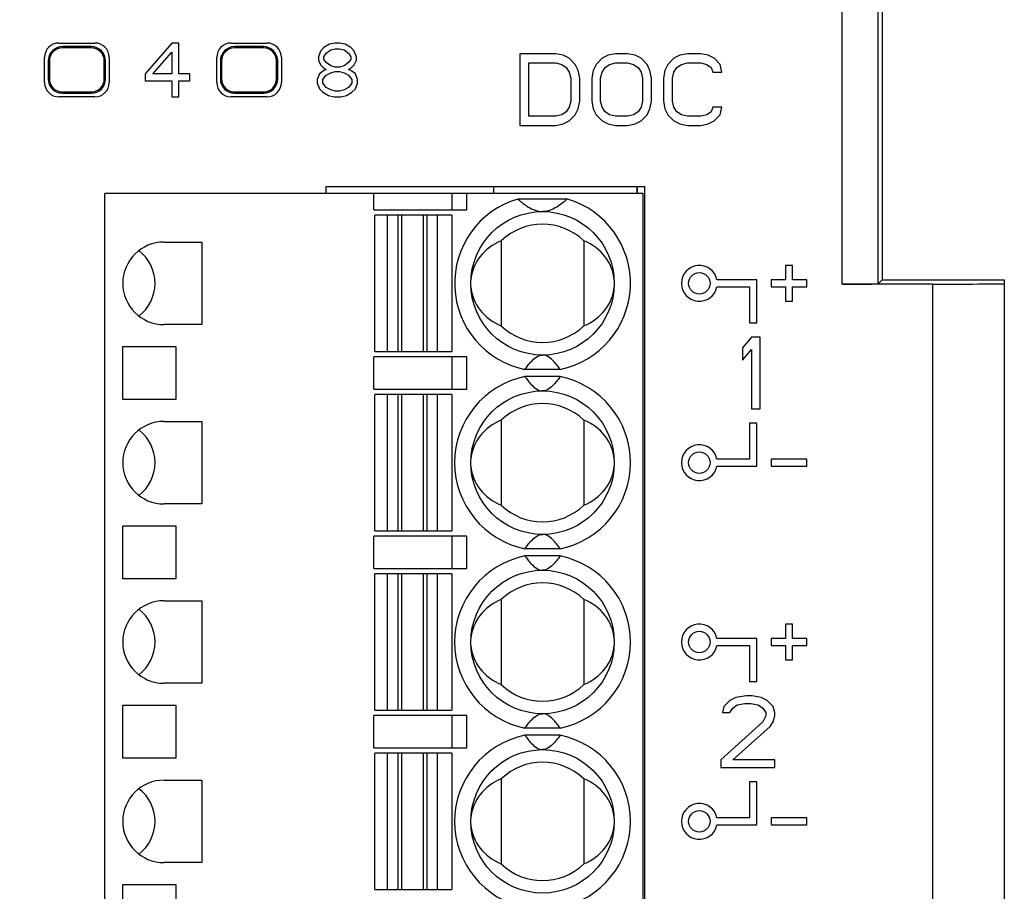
# Model space of a CAD drawing. Header units: millimetres. Extents: x 0 to 420, y 0 to 297.
# Tile 5 of 24: x 111 to 138, y 83 to 107. Entities that reach past the tile are written whole.
import ezdxf

# ---------------------------------------------------------------- set-up
doc = ezdxf.new("R2010")
doc.units = ezdxf.units.MM
doc.header["$LTSCALE"] = 23.1
doc.layers.get('0').update_dxf_attribs({"linetype": 'CONTINUOUS'})
for name, color, linetype in [('000', 7, 'CONTINUOUS'), ('03___PRT_ALL_CURVES', 7, 'CONTINUOUS'), ('CPOY_SURFS', 7, 'CONTINUOUS')]:
    doc.layers.add(name, color=color, linetype=linetype)
doc.styles.get("Standard").update_dxf_attribs({"font": 'txt', "width": 0.6})
doc.dimstyles.new('DIMSTYLE_1', dxfattribs={"dimtxt": 4, "dimasz": 2.6, "dimexe": 1.2, "dimexo": 0.1, "dimgap": 1, "dimtad": 1, "dimzin": 0, "dimdsep": 46, "dimtxsty": 'Standard', "dimblk": '_FILLED', "dimblk1": '_FILLED', "dimblk2": '_FILLED', "dimcen": 0.09, "dimazin": 0, "dimtp": 0.01, "dimtm": 0.01, "dimtfac": 1, "dimtofl": 0, "dimtmove": 0, "dimatfit": 3, "dimldrblk": '_FILLED', "dimfxl": 1, "dimtolj": 1, "dimtzin": 0, "dimarcsym": 0})

# ---------------------------------------------------------------- blocks, each defined once
blk = doc.blocks.new('_FILLED')
at = {"color": 0, "linetype": 'ByBlock'}
blk.add_solid([(0, 0), (-1, 0.192), (-1, -0.192)], dxfattribs=at)
blk = doc.blocks.new('*D5')
at = {"color": 2, "linetype": 'Continuous', "transparency": 16777216}
for p, q in [((112.708, 130.351), (86.204, 130.351)), ((87.404, 130.351), (87.404, 69.949)), ((87.404, 9.548), (87.404, 69.949)), ((112.708, 9.548), (86.204, 9.548))]:
    blk.add_line(p, q, dxfattribs=at)
at = {"color": 2, "linetype": 'Continuous', "transparency": 16777216, "xscale": 2.6, "yscale": 2.6, "zscale": 2.6}
for p, rotation in [((87.404, 130.351), 90), ((87.404, 9.548), 270)]:
    blk.add_blockref('_FILLED', p, dxfattribs=dict(at, rotation=rotation))
at = {"color": 2, "linetype": 'Continuous', "transparency": 16777216, "insert": (82.404, 69.949), "char_height": 4, "width": 14.4, "attachment_point": 2, "rotation": 90, "line_spacing_factor": 0.9}
blk.add_mtext('120.80', dxfattribs=at)

msp = doc.modelspace()

# ---------------------------------------------------------------- linework, layer by layer
at = {"color": 7, "linetype": 'Continuous'}
for p, q in [((133.489, 99.828), (133.489, 113.269)), ((134.489, 99.833), (134.489, 113.065)), ((134.604, 112.924), (134.604, 99.949)), ((111.654, 106.549), (112.654, 106.549)), ((116.454, 106.549), (117.454, 106.549)), ((111.754, 106.414), (111.754, 106.449)), ((112.554, 106.449), (111.754, 106.449)), ((112.554, 106.414), (111.754, 106.414)), ((112.554, 106.414), (112.554, 106.449)), ((116.554, 106.414), (116.554, 106.449)), ((117.354, 106.449), (116.554, 106.449)), ((117.354, 106.414), (116.554, 106.414)), ((117.354, 106.414), (117.354, 106.449)), ((111.254, 105.449), (111.254, 106.149)), ((111.354, 106.049), (111.354, 105.549)), ((111.389, 106.049), (111.354, 106.049)), ((111.389, 106.049), (111.389, 105.549)), ((112.919, 105.549), (112.919, 106.049)), ((112.919, 106.049), (112.954, 106.049)), ((112.954, 105.549), (112.954, 106.049)), ((113.054, 106.149), (113.054, 105.449)), ((116.054, 105.449), (116.054, 106.149)), ((116.154, 106.049), (116.154, 105.549)), ((116.189, 106.049), (116.154, 106.049)), ((116.189, 106.049), (116.189, 105.549)), ((117.719, 105.549), (117.719, 106.049)), ((117.719, 106.049), (117.754, 106.049)), ((117.754, 105.549), (117.754, 106.049)), ((117.854, 106.149), (117.854, 105.449)), ((111.389, 105.549), (111.354, 105.549)), ((112.919, 105.549), (112.954, 105.549)), ((116.189, 105.549), (116.154, 105.549)), ((117.719, 105.549), (117.754, 105.549)), ((111.754, 105.184), (111.754, 105.149)), ((111.754, 105.184), (112.554, 105.184)), ((111.754, 105.149), (112.554, 105.149)), ((112.554, 105.184), (112.554, 105.149)), ((116.554, 105.184), (116.554, 105.149)), ((116.554, 105.184), (117.354, 105.184)), ((116.554, 105.149), (117.354, 105.149)), ((117.354, 105.184), (117.354, 105.149)), ((112.654, 105.049), (111.654, 105.049)), ((117.454, 105.049), (116.454, 105.049)), ((119.104, 102.349), (119.104, 102.549)), ((119.104, 102.549), (127.974, 102.549)), ((123.774, 102.349), (123.774, 102.549)), ((127.774, 102.549), (127.774, 102.349)), ((127.974, 102.549), (127.974, 62.149)), ((112.934, 62.349), (112.934, 102.349)), ((127.934, 102.349), (112.934, 102.349)), ((120.434, 101.899), (120.434, 102.349)), ((122.612, 101.899), (122.612, 102.349)), ((123.027, 101.899), (123.027, 102.349)), ((125.827, 102.199), (124.442, 102.199)), ((127.934, 62.349), (127.934, 102.349)), ((120.434, 101.899), (123.027, 101.899)), ((120.459, 97.949), (120.459, 101.749)), ((122.609, 101.749), (120.459, 101.749)), ((120.809, 97.949), (120.809, 101.749)), ((121.104, 101.749), (121.104, 97.949)), ((121.216, 97.949), (121.216, 101.749)), ((121.803, 101.749), (121.803, 97.949)), ((121.915, 97.949), (121.915, 101.749)), ((122.209, 97.949), (122.209, 101.749)), ((122.609, 101.749), (122.609, 97.949)), ((114.584, 100.999), (115.634, 100.999)), ((115.634, 100.999), (115.634, 98.699)), ((123.984, 101.032), (123.984, 98.666)), ((126.284, 101.032), (126.284, 98.666)), ((134.489, 99.833), (134.604, 99.949)), ((134.604, 99.949), (138.004, 99.949)), ((138.004, 99.949), (138.004, 81.461)), ((136.004, 99.828), (133.489, 99.828)), ((136.004, 99.828), (136.004, 81.574)), ((115.634, 98.699), (114.584, 98.699)), ((113.434, 96.609), (113.434, 98.089)), ((113.434, 98.089), (114.914, 98.089)), ((114.914, 98.089), (114.914, 96.609)), ((120.434, 96.899), (120.434, 97.799)), ((123.027, 97.799), (120.434, 97.799)), ((120.459, 97.949), (122.609, 97.949)), ((122.612, 96.899), (122.612, 97.799)), ((123.027, 96.899), (123.027, 97.799)), ((125.627, 97.449), (124.642, 97.449)), ((125.627, 97.249), (124.642, 97.249)), ((120.434, 96.899), (123.027, 96.899)), ((114.914, 96.609), (113.434, 96.609)), ((120.459, 92.949), (120.459, 96.749)), ((122.609, 96.749), (120.459, 96.749)), ((120.809, 92.949), (120.809, 96.749)), ((121.104, 96.749), (121.104, 92.949)), ((121.216, 92.949), (121.216, 96.749)), ((121.803, 96.749), (121.803, 92.949)), ((121.915, 92.949), (121.915, 96.749)), ((122.209, 92.949), (122.209, 96.749)), ((122.609, 96.749), (122.609, 92.949)), ((114.584, 95.999), (115.634, 95.999)), ((115.634, 95.999), (115.634, 93.699)), ((123.984, 96.032), (123.984, 93.666)), ((126.284, 96.032), (126.284, 93.666)), ((115.634, 93.699), (114.584, 93.699)), ((113.434, 91.609), (113.434, 93.089)), ((113.434, 93.089), (114.914, 93.089)), ((114.914, 93.089), (114.914, 91.609)), ((120.434, 91.899), (120.434, 92.799)), ((123.027, 92.799), (120.434, 92.799)), ((120.459, 92.949), (122.609, 92.949)), ((122.612, 91.899), (122.612, 92.799)), ((123.027, 91.899), (123.027, 92.799)), ((125.627, 92.449), (124.642, 92.449)), ((125.627, 92.249), (124.642, 92.249)), ((120.434, 91.899), (123.027, 91.899)), ((120.459, 87.949), (120.459, 91.749)), ((122.609, 91.749), (120.459, 91.749)), ((120.809, 87.949), (120.809, 91.749)), ((121.104, 91.749), (121.104, 87.949)), ((121.216, 87.949), (121.216, 91.749)), ((121.803, 91.749), (121.803, 87.949)), ((121.915, 87.949), (121.915, 91.749)), ((122.209, 87.949), (122.209, 91.749)), ((122.609, 91.749), (122.609, 87.949)), ((114.914, 91.609), (113.434, 91.609)), ((114.584, 90.999), (115.634, 90.999)), ((115.634, 90.999), (115.634, 88.699)), ((123.984, 91.032), (123.984, 88.666)), ((126.284, 91.032), (126.284, 88.666)), ((115.634, 88.699), (114.584, 88.699)), ((113.434, 86.609), (113.434, 88.089)), ((113.434, 88.089), (114.914, 88.089)), ((114.914, 88.089), (114.914, 86.609)), ((120.459, 87.949), (122.609, 87.949)), ((120.434, 86.899), (120.434, 87.799)), ((123.027, 87.799), (120.434, 87.799)), ((122.612, 86.899), (122.612, 87.799)), ((123.027, 86.899), (123.027, 87.799)), ((125.627, 87.449), (124.642, 87.449)), ((125.627, 87.249), (124.642, 87.249)), ((120.434, 86.899), (123.027, 86.899)), ((120.459, 82.949), (120.459, 86.749)), ((122.609, 86.749), (120.459, 86.749)), ((120.809, 82.949), (120.809, 86.749)), ((121.104, 86.749), (121.104, 82.949)), ((121.216, 82.949), (121.216, 86.749)), ((121.803, 86.749), (121.803, 82.949)), ((121.915, 82.949), (121.915, 86.749)), ((122.209, 82.949), (122.209, 86.749)), ((122.609, 86.749), (122.609, 82.949)), ((114.914, 86.609), (113.434, 86.609)), ((114.584, 85.999), (115.634, 85.999)), ((115.634, 85.999), (115.634, 83.699)), ((123.984, 86.032), (123.984, 83.666)), ((126.284, 86.032), (126.284, 83.666)), ((115.634, 83.699), (114.584, 83.699)), ((113.434, 81.609), (113.434, 83.089)), ((113.434, 83.089), (114.914, 83.089)), ((114.914, 83.089), (114.914, 81.609)), ((120.459, 82.949), (122.609, 82.949))]:
    msp.add_line(p, q, dxfattribs=at)
for centre in [(125.134, 99.849), (125.134, 94.849), (125.134, 89.849), (125.134, 84.849)]:
    msp.add_circle(centre, 2, dxfattribs=at)
for centre, radius, start, end in [((111.754, 106.049), 0.4, 90, 180), ((111.754, 106.049), 0.365, 90, 180), ((112.554, 106.049), 0.4, 0, 90), ((112.554, 106.049), 0.365, 0, 90), ((116.554, 106.049), 0.4, 90, 180), ((116.554, 106.049), 0.365, 90, 180), ((117.354, 106.049), 0.4, 0, 90), ((117.354, 106.049), 0.365, 0, 90), ((111.754, 105.549), 0.4, 180, 270), ((111.754, 105.549), 0.365, 180, 270), ((112.554, 105.549), 0.4, 270, 360), ((112.554, 105.549), 0.365, 270, 360), ((116.554, 105.549), 0.4, 180, 270), ((116.554, 105.549), 0.365, 180, 270), ((117.354, 105.549), 0.4, 270, 360), ((117.354, 105.549), 0.365, 270, 360), ((125.134, 99.849), 2.45, 106.4264, 258.4047), ((125.134, 99.849), 2.45, 281.5953, 73.5736), ((125.134, 99.849), 1.65, 45.8156, 134.1844), ((114.584, 99.849), 1.15, 90, 270), ((125.134, 99.849), 1.65, 225.8156, 314.1844), ((125.134, 94.849), 2.45, 101.5953, 258.4047), ((125.134, 94.849), 2.45, 281.5953, 78.4047), ((125.134, 94.849), 1.65, 45.8156, 134.1844), ((114.584, 94.849), 1.15, 90, 270), ((125.134, 94.849), 1.65, 225.8156, 314.1844), ((125.134, 89.849), 2.45, 101.5953, 258.4047), ((125.134, 89.849), 2.45, 281.5953, 78.4047), ((125.134, 89.849), 1.65, 45.8156, 134.1844), ((114.584, 89.849), 1.15, 90, 270), ((125.134, 89.849), 1.65, 225.8156, 314.1844), ((125.134, 84.849), 2.45, 101.5953, 258.4047), ((125.134, 84.849), 2.45, 281.5953, 78.4047), ((125.134, 84.849), 1.65, 45.8156, 134.1844), ((114.584, 84.849), 1.15, 90, 270), ((125.134, 84.849), 1.65, 225.8156, 314.1844)]:
    msp.add_arc(centre, radius, start, end, dxfattribs=at)
for centre, major_axis, ratio, start_param, end_param in [((111.654, 106.149), (0.283, -0.283), 0.999695, 2.356347, 3.926839), ((112.654, 106.149), (0.283, 0.283), 0.999695, -0.785246, 0.785246), ((116.454, 106.149), (0.283, -0.283), 0.999695, 2.356347, 3.926839), ((117.454, 106.149), (0.283, 0.283), 0.999695, -0.785246, 0.785246), ((111.654, 105.449), (0.283, 0.283), 0.999695, -3.926839, -2.356347), ((112.654, 105.449), (0.283, -0.283), 0.999695, -0.785246, 0.785246), ((116.454, 105.449), (0.283, 0.283), 0.999695, -3.926839, -2.356347), ((117.454, 105.449), (0.283, -0.283), 0.999695, -0.785246, 0.785246), ((124.551, 99.849), (1.417, 0), 0.911252, 1.982219, 3.067262), ((125.718, 99.849), (1.417, 0), 0.911252, 0.073726, 1.159374), ((113.184, 99.849), (1.15, 0), 1, 0, 0.915449), ((113.184, 99.849), (0, 1.15), 1, -2.486245, -1.570796), ((124.551, 99.849), (1.417, 0), 0.911252, -3.067867, -1.982219), ((125.718, 99.849), (1.417, 0), 0.911252, -1.159374, -0.074331), ((133.489, 99.833), (1, 0), 0.005236, -1.570796, -0.005236), ((136.004, 99.839), (2, 0), 0.005236, -1.570796, 0), ((124.551, 94.849), (1.417, 0), 0.911252, 1.982219, 3.067262), ((125.718, 94.849), (1.417, 0), 0.911252, 0.073726, 1.159374), ((113.184, 94.849), (1.15, 0), 1, 5.367736, 7.198634), ((124.551, 94.849), (1.417, 0), 0.911252, -3.067867, -1.982219), ((125.718, 94.849), (1.417, 0), 0.911252, -1.159374, -0.074331), ((124.551, 89.849), (1.417, 0), 0.911252, 1.982219, 3.067262), ((125.718, 89.849), (1.417, 0), 0.911252, 0.073726, 1.159374), ((113.184, 89.849), (1.15, 0), 1, 5.367736, 7.198634), ((124.551, 89.849), (1.417, 0), 0.911252, -3.067867, -1.982219), ((125.718, 89.849), (1.417, 0), 0.911252, -1.159374, -0.074331), ((124.551, 84.849), (1.417, 0), 0.911252, 1.982219, 3.067262), ((125.718, 84.849), (1.417, 0), 0.911252, 0.073726, 1.159374), ((113.184, 84.849), (1.15, 0), 1, 0, 0.915449), ((113.184, 84.849), (0, 1.15), 1, -2.486245, -1.570796), ((124.551, 84.849), (1.417, 0), 0.911252, -3.067867, -1.982219), ((125.718, 84.849), (1.417, 0), 0.911252, -1.159374, -0.074331)]:
    msp.add_ellipse(centre, major_axis=major_axis, ratio=ratio, start_param=start_param, end_param=end_param, dxfattribs=at)
for points, knots in [([(124.442, 102.199), (124.481, 102.165), (124.565, 102.095), (124.705, 101.994), (124.845, 101.915), (124.99, 101.863), (125.08, 101.85), (125.13, 101.849)], [0, 0, 0, 0, 0.200227, 0.414204, 0.658818, 0.80947, 1, 1, 1, 1]), ([(125.827, 102.199), (125.787, 102.165), (125.704, 102.095), (125.564, 101.994), (125.424, 101.915), (125.279, 101.863), (125.189, 101.85), (125.139, 101.849)], [0, 0, 0, 0, 0.200227, 0.414204, 0.658817, 0.809469, 1, 1, 1, 1]), ([(124.642, 97.449), (124.669, 97.486), (124.725, 97.561), (124.861, 97.722), (125.012, 97.849), (125.134, 97.849)], [0, 0, 0, 0, 0.211922, 0.432482, 1, 1, 1, 1]), ([(125.627, 97.449), (125.6, 97.486), (125.544, 97.561), (125.408, 97.722), (125.256, 97.849), (125.134, 97.849)], [0, 0, 0, 0, 0.211922, 0.432482, 1, 1, 1, 1]), ([(124.642, 97.249), (124.669, 97.212), (124.725, 97.137), (124.861, 96.977), (125.012, 96.849), (125.134, 96.849)], [0, 0, 0, 0, 0.211922, 0.432482, 1, 1, 1, 1]), ([(125.627, 97.249), (125.6, 97.212), (125.544, 97.137), (125.408, 96.977), (125.256, 96.849), (125.134, 96.849)], [0, 0, 0, 0, 0.211922, 0.432482, 1, 1, 1, 1]), ([(124.642, 92.449), (124.669, 92.486), (124.725, 92.561), (124.861, 92.722), (125.012, 92.849), (125.134, 92.849)], [0, 0, 0, 0, 0.211922, 0.432482, 1, 1, 1, 1]), ([(125.627, 92.449), (125.6, 92.486), (125.544, 92.561), (125.408, 92.722), (125.256, 92.849), (125.134, 92.849)], [0, 0, 0, 0, 0.211922, 0.432482, 1, 1, 1, 1]), ([(124.642, 92.249), (124.669, 92.212), (124.725, 92.137), (124.861, 91.977), (125.012, 91.849), (125.134, 91.849)], [0, 0, 0, 0, 0.211922, 0.432482, 1, 1, 1, 1]), ([(125.627, 92.249), (125.6, 92.212), (125.544, 92.137), (125.408, 91.977), (125.256, 91.849), (125.134, 91.849)], [0, 0, 0, 0, 0.211922, 0.432482, 1, 1, 1, 1]), ([(124.642, 87.449), (124.669, 87.486), (124.725, 87.561), (124.861, 87.722), (125.012, 87.849), (125.134, 87.849)], [0, 0, 0, 0, 0.211922, 0.432482, 1, 1, 1, 1]), ([(125.627, 87.449), (125.6, 87.486), (125.544, 87.561), (125.408, 87.722), (125.256, 87.849), (125.134, 87.849)], [0, 0, 0, 0, 0.211922, 0.432482, 1, 1, 1, 1]), ([(124.642, 87.249), (124.669, 87.212), (124.725, 87.137), (124.861, 86.977), (125.012, 86.849), (125.134, 86.849)], [0, 0, 0, 0, 0.211922, 0.432482, 1, 1, 1, 1]), ([(125.627, 87.249), (125.6, 87.212), (125.544, 87.137), (125.408, 86.977), (125.256, 86.849), (125.134, 86.849)], [0, 0, 0, 0, 0.211922, 0.432482, 1, 1, 1, 1])]:
    msp.add_open_spline(points, degree=3, knots=knots, dxfattribs=at)
at = {"layer": '000', "color": 7, "linetype": 'Continuous'}
for p, q in [((114.804, 106.549), (114.054, 105.687)), ((114.992, 106.549), (114.804, 106.549)), ((114.992, 105.687), (114.992, 106.549)), ((119.198, 106.517), (119.042, 106.422)), ((119.354, 106.549), (119.198, 106.517)), ((119.479, 106.549), (119.354, 106.549)), ((119.636, 106.517), (119.479, 106.549)), ((119.792, 106.422), (119.636, 106.517)), ((114.273, 105.687), (114.804, 106.294)), ((114.804, 106.294), (114.804, 105.687)), ((118.948, 106.326), (118.886, 106.166)), ((119.042, 106.422), (118.948, 106.326)), ((119.042, 106.166), (119.104, 106.262)), ((119.104, 106.262), (119.229, 106.358)), ((119.229, 106.358), (119.354, 106.39)), ((119.354, 106.39), (119.479, 106.39)), ((119.479, 106.39), (119.604, 106.358)), ((119.604, 106.358), (119.729, 106.262)), ((119.729, 106.262), (119.792, 106.166)), ((119.886, 106.326), (119.792, 106.422)), ((119.948, 106.166), (119.886, 106.326)), ((124.504, 106.249), (124.504, 104.249)), ((125.504, 106.249), (124.504, 106.249)), ((125.713, 106.207), (125.504, 106.249)), ((125.879, 106.122), (125.713, 106.207)), ((126.963, 106.207), (126.796, 106.122)), ((127.171, 106.249), (126.963, 106.207)), ((127.504, 106.249), (127.171, 106.249)), ((127.713, 106.207), (127.504, 106.249)), ((127.879, 106.122), (127.713, 106.207)), ((128.963, 106.207), (128.796, 106.122)), ((129.171, 106.249), (128.963, 106.207)), ((129.546, 106.249), (129.171, 106.249)), ((129.754, 106.207), (129.546, 106.249)), ((129.921, 106.122), (129.754, 106.207)), ((118.886, 106.166), (118.886, 106.07)), ((118.886, 106.07), (118.948, 105.943)), ((118.948, 105.943), (119.042, 105.847)), ((119.042, 106.102), (119.042, 106.166)), ((119.104, 106.007), (119.042, 106.102)), ((119.229, 105.911), (119.104, 106.007)), ((119.729, 106.007), (119.604, 105.911)), ((119.792, 106.102), (119.729, 106.007)), ((119.792, 106.166), (119.792, 106.102)), ((119.792, 105.847), (119.886, 105.943)), ((119.886, 105.943), (119.948, 106.07)), ((119.948, 106.07), (119.948, 106.166)), ((124.754, 104.505), (124.754, 105.994)), ((124.754, 105.994), (125.504, 105.994)), ((125.504, 105.994), (125.671, 105.951)), ((125.671, 105.951), (125.796, 105.866)), ((126.046, 105.951), (125.879, 106.122)), ((126.129, 105.781), (126.046, 105.951)), ((126.629, 105.951), (126.546, 105.781)), ((126.796, 106.122), (126.629, 105.951)), ((126.879, 105.866), (127.004, 105.951)), ((127.004, 105.951), (127.171, 105.994)), ((127.171, 105.994), (127.504, 105.994)), ((127.504, 105.994), (127.671, 105.951)), ((127.671, 105.951), (127.796, 105.866)), ((128.046, 105.951), (127.879, 106.122)), ((128.129, 105.781), (128.046, 105.951)), ((128.629, 105.951), (128.546, 105.781)), ((128.796, 106.122), (128.629, 105.951)), ((128.879, 105.866), (129.004, 105.951)), ((129.004, 105.951), (129.171, 105.994)), ((129.171, 105.994), (129.546, 105.994)), ((129.546, 105.994), (129.713, 105.951)), ((129.713, 105.951), (129.838, 105.866)), ((130.088, 105.951), (129.921, 106.122)), ((130.129, 105.739), (130.088, 105.951)), ((114.054, 105.687), (114.054, 105.496)), ((114.804, 105.687), (114.273, 105.687)), ((115.304, 105.687), (114.992, 105.687)), ((115.304, 105.496), (115.304, 105.687)), ((118.917, 105.687), (118.854, 105.528)), ((119.042, 105.783), (118.917, 105.687)), ((119.042, 105.847), (119.104, 105.815)), ((119.104, 105.815), (119.042, 105.783)), ((119.104, 105.656), (119.229, 105.719)), ((119.354, 105.879), (119.229, 105.911)), ((119.229, 105.719), (119.354, 105.751)), ((119.479, 105.879), (119.354, 105.879)), ((119.354, 105.751), (119.479, 105.751)), ((119.604, 105.911), (119.479, 105.879)), ((119.479, 105.751), (119.604, 105.719)), ((119.604, 105.719), (119.729, 105.656)), ((119.729, 105.815), (119.792, 105.847)), ((119.792, 105.783), (119.729, 105.815)), ((119.917, 105.687), (119.792, 105.783)), ((119.979, 105.528), (119.917, 105.687)), ((125.796, 105.866), (125.879, 105.739)), ((125.879, 105.739), (125.921, 105.568)), ((126.171, 105.568), (126.129, 105.781)), ((126.546, 105.781), (126.504, 105.568)), ((126.754, 105.568), (126.796, 105.739)), ((126.796, 105.739), (126.879, 105.866)), ((127.796, 105.866), (127.879, 105.739)), ((127.879, 105.739), (127.921, 105.568)), ((128.171, 105.568), (128.129, 105.781)), ((128.546, 105.781), (128.504, 105.568)), ((128.754, 105.568), (128.796, 105.739)), ((128.796, 105.739), (128.879, 105.866)), ((129.838, 105.866), (129.879, 105.739)), ((129.879, 105.739), (130.129, 105.739)), ((114.054, 105.496), (114.804, 105.496)), ((114.804, 105.496), (114.804, 105.049)), ((114.992, 105.049), (114.992, 105.496)), ((114.992, 105.496), (115.304, 105.496)), ((118.854, 105.528), (118.854, 105.432)), ((118.854, 105.432), (118.917, 105.273)), ((119.011, 105.528), (119.104, 105.656)), ((119.011, 105.432), (119.011, 105.528)), ((119.104, 105.305), (119.011, 105.432)), ((119.729, 105.656), (119.823, 105.528)), ((119.823, 105.432), (119.729, 105.305)), ((119.823, 105.528), (119.823, 105.432)), ((119.917, 105.273), (119.979, 105.432)), ((119.979, 105.432), (119.979, 105.528)), ((125.921, 105.568), (125.921, 104.93)), ((126.171, 104.93), (126.171, 105.568)), ((126.504, 105.568), (126.504, 104.93)), ((126.754, 104.93), (126.754, 105.568)), ((127.921, 105.568), (127.921, 104.93)), ((128.171, 104.93), (128.171, 105.568)), ((128.504, 105.568), (128.504, 104.93)), ((128.754, 104.93), (128.754, 105.568)), ((118.917, 105.273), (119.011, 105.177)), ((119.011, 105.177), (119.167, 105.081)), ((119.229, 105.241), (119.104, 105.305)), ((119.354, 105.209), (119.229, 105.241)), ((119.479, 105.209), (119.354, 105.209)), ((119.604, 105.241), (119.479, 105.209)), ((119.729, 105.305), (119.604, 105.241)), ((119.667, 105.081), (119.823, 105.177)), ((119.823, 105.177), (119.917, 105.273)), ((114.804, 105.049), (114.992, 105.049)), ((119.167, 105.081), (119.323, 105.049)), ((119.323, 105.049), (119.511, 105.049)), ((119.511, 105.049), (119.667, 105.081)), ((125.921, 104.93), (125.879, 104.76)), ((126.129, 104.717), (126.171, 104.93)), ((126.504, 104.93), (126.546, 104.717)), ((126.796, 104.76), (126.754, 104.93)), ((127.921, 104.93), (127.879, 104.76)), ((128.129, 104.717), (128.171, 104.93)), ((128.504, 104.93), (128.546, 104.717)), ((128.796, 104.76), (128.754, 104.93)), ((125.796, 104.632), (125.671, 104.547)), ((125.879, 104.76), (125.796, 104.632)), ((126.046, 104.547), (126.129, 104.717)), ((126.546, 104.717), (126.629, 104.547)), ((126.879, 104.632), (126.796, 104.76)), ((127.004, 104.547), (126.879, 104.632)), ((127.796, 104.632), (127.671, 104.547)), ((127.879, 104.76), (127.796, 104.632)), ((128.046, 104.547), (128.129, 104.717)), ((128.546, 104.717), (128.629, 104.547)), ((128.879, 104.632), (128.796, 104.76)), ((129.004, 104.547), (128.879, 104.632)), ((129.838, 104.632), (129.713, 104.547)), ((129.879, 104.76), (129.838, 104.632)), ((130.129, 104.76), (129.879, 104.76)), ((130.088, 104.547), (130.129, 104.76)), ((125.504, 104.505), (124.754, 104.505)), ((125.671, 104.547), (125.504, 104.505)), ((125.504, 104.249), (125.713, 104.292)), ((125.713, 104.292), (125.879, 104.377)), ((125.879, 104.377), (126.046, 104.547)), ((126.629, 104.547), (126.796, 104.377)), ((126.796, 104.377), (126.963, 104.292)), ((126.963, 104.292), (127.171, 104.249)), ((127.171, 104.505), (127.004, 104.547)), ((127.504, 104.505), (127.171, 104.505)), ((127.671, 104.547), (127.504, 104.505)), ((127.504, 104.249), (127.713, 104.292)), ((127.713, 104.292), (127.879, 104.377)), ((127.879, 104.377), (128.046, 104.547)), ((128.629, 104.547), (128.796, 104.377)), ((128.796, 104.377), (128.963, 104.292)), ((128.963, 104.292), (129.171, 104.249)), ((129.171, 104.505), (129.004, 104.547)), ((129.546, 104.505), (129.171, 104.505)), ((129.713, 104.547), (129.546, 104.505)), ((129.546, 104.249), (129.754, 104.292)), ((129.754, 104.292), (129.921, 104.377)), ((129.921, 104.377), (130.088, 104.547)), ((124.504, 104.249), (125.504, 104.249)), ((127.171, 104.249), (127.504, 104.249)), ((129.171, 104.249), (129.546, 104.249)), ((131.904, 100.349), (131.904, 99.949)), ((132.104, 100.349), (131.904, 100.349)), ((132.104, 99.949), (132.104, 100.349)), ((131.104, 99.949), (129.994, 99.949)), ((131.104, 98.749), (131.104, 99.949)), ((131.504, 99.949), (131.504, 99.749)), ((131.904, 99.949), (131.504, 99.949)), ((132.504, 99.949), (132.104, 99.949)), ((132.504, 99.749), (132.504, 99.949)), ((129.994, 99.749), (130.904, 99.749)), ((130.904, 99.749), (130.904, 98.749)), ((131.504, 99.749), (131.904, 99.749)), ((131.904, 99.749), (131.904, 99.349)), ((132.104, 99.349), (132.104, 99.749)), ((132.104, 99.749), (132.504, 99.749)), ((131.904, 99.349), (132.104, 99.349)), ((130.904, 98.749), (131.104, 98.749)), ((130.954, 98.349), (130.704, 98.051)), ((131.204, 98.349), (130.954, 98.349)), ((131.204, 96.349), (131.204, 98.349)), ((130.704, 98.051), (130.704, 97.711)), ((130.704, 97.711), (130.954, 98.009)), ((130.954, 98.009), (130.954, 96.349)), ((130.954, 96.349), (131.204, 96.349)), ((130.904, 95.949), (130.904, 94.949)), ((131.104, 95.949), (130.904, 95.949)), ((131.104, 94.749), (131.104, 95.949)), ((130.904, 94.949), (129.994, 94.949)), ((129.994, 94.749), (131.104, 94.749)), ((131.504, 94.949), (131.504, 94.749)), ((132.504, 94.949), (131.504, 94.949)), ((131.504, 94.749), (132.504, 94.749)), ((132.504, 94.749), (132.504, 94.949)), ((131.904, 90.349), (131.904, 89.949)), ((132.104, 90.349), (131.904, 90.349)), ((132.104, 89.949), (132.104, 90.349)), ((131.104, 89.949), (129.994, 89.949)), ((129.994, 89.749), (130.904, 89.749)), ((130.904, 89.749), (130.904, 88.749)), ((131.104, 88.749), (131.104, 89.949)), ((131.504, 89.949), (131.504, 89.749)), ((131.904, 89.949), (131.504, 89.949)), ((131.504, 89.749), (131.904, 89.749)), ((131.904, 89.749), (131.904, 89.349)), ((132.504, 89.949), (132.104, 89.949)), ((132.104, 89.349), (132.104, 89.749)), ((132.104, 89.749), (132.504, 89.749)), ((132.504, 89.749), (132.504, 89.949)), ((131.904, 89.349), (132.104, 89.349)), ((130.904, 88.749), (131.104, 88.749)), ((130.354, 88.222), (130.188, 88.051)), ((130.521, 88.307), (130.354, 88.222)), ((130.438, 88.009), (130.563, 88.094)), ((130.813, 88.349), (130.521, 88.307)), ((130.563, 88.094), (130.771, 88.136)), ((130.771, 88.136), (130.938, 88.136)), ((130.979, 88.349), (130.813, 88.349)), ((130.938, 88.136), (131.146, 88.094)), ((131.229, 88.307), (130.979, 88.349)), ((131.146, 88.094), (131.271, 88.009)), ((131.396, 88.222), (131.229, 88.307)), ((131.563, 88.051), (131.396, 88.222)), ((130.188, 88.051), (130.146, 87.881)), ((130.146, 87.881), (130.354, 87.881)), ((130.354, 87.881), (130.438, 88.009)), ((131.271, 88.009), (131.354, 87.881)), ((131.354, 87.881), (131.354, 87.796)), ((131.604, 87.881), (131.563, 88.051)), ((131.604, 87.796), (131.604, 87.881)), ((131.271, 87.626), (130.104, 86.562)), ((131.354, 87.796), (131.271, 87.626)), ((131.479, 87.498), (131.563, 87.626)), ((131.563, 87.626), (131.604, 87.796)), ((130.438, 86.562), (131.479, 87.498)), ((130.104, 86.562), (130.104, 86.349)), ((131.604, 86.562), (130.438, 86.562)), ((131.604, 86.349), (131.604, 86.562)), ((130.104, 86.349), (131.604, 86.349)), ((130.904, 85.949), (130.904, 84.949)), ((131.104, 85.949), (130.904, 85.949)), ((131.104, 84.749), (131.104, 85.949)), ((130.904, 84.949), (129.994, 84.949)), ((131.504, 84.949), (131.504, 84.749)), ((132.504, 84.949), (131.504, 84.949)), ((132.504, 84.749), (132.504, 84.949)), ((129.994, 84.749), (131.104, 84.749)), ((131.504, 84.749), (132.504, 84.749))]:
    msp.add_line(p, q, dxfattribs=at)
for centre in [(129.504, 99.849), (129.504, 94.849), (129.504, 89.849), (129.504, 84.849)]:
    msp.add_circle(centre, 0.3, dxfattribs=at)
for centre in [(129.504, 99.849), (129.504, 94.849), (129.504, 89.849), (129.504, 84.849)]:
    msp.add_arc(centre, 0.5, 11.537, 348.463, dxfattribs=at)
at = {"layer": '03___PRT_ALL_CURVES', "color": 4, "linetype": 'Continuous'}
msp.add_line((127.774, 102.349), (127.774, 102.549), dxfattribs=at)
at = {"layer": 'CPOY_SURFS', "color": 7, "linetype": 'Continuous'}
msp.add_line((127.774, 102.349), (127.774, 102.549), dxfattribs=at)

# ---------------------------------------------------------------- dimensions: what is measured, and where the dimension line sits
at = {"color": 2, "linetype": 'Continuous'}
dim = msp.add_linear_dim(base=(87.404, 9.548), p1=(112.808, 130.351), p2=(112.808, 9.548), angle=270, dimstyle='DIMSTYLE_1', dxfattribs=at)
dim.commit()
dim.dimension.update_dxf_attribs({"geometry": '*D5', "text_midpoint": (87.404, 70.249), "dimtype": 160})

doc.saveas('drawing.dxf')
